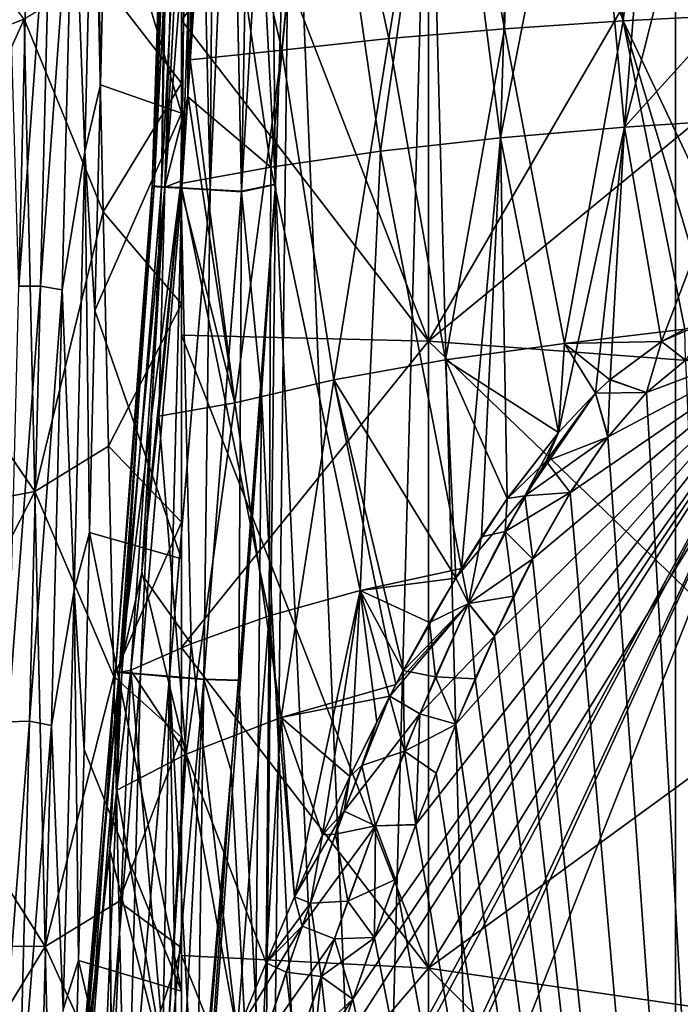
# Model space of a CAD drawing. Header units: metres. Extents: x -86 to 86, y -57 to 57.
# Tile 68 of 256: x -45.66 to -42.98, y -5.27 to -1.28. Entities that reach past the tile are written whole.
import ezdxf

# ---------------------------------------------------------------- set-up
doc = ezdxf.new("R2010")
doc.units = ezdxf.units.M
doc.layers.add('solid_125286', color=7, linetype='CONTINUOUS')

msp = doc.modelspace()

# ---------------------------------------------------------------- linework, layer by layer
at = {"layer": 'solid_125286'}
for points in [[(-43, -37.5, 42.5), (-44.558178, 0.000002, 42.5), (-45, 37.5, 42.5)], [(-43, 37.5, 42.5), (-43, -37.5, 42.5), (-45, 37.5, 42.5)], [(-43, 37.5, 71.5), (-44.558178, -0.000002, 71.5), (-45, -37.5, 71.5)], [(-43, -37.5, 71.5), (-43, 37.5, 71.5), (-45, -37.5, 71.5)], [(-42.845493, 37.5, 42.475529), (-43, -37.5, 42.5), (-43, 37.5, 42.5)], [(-42.845493, 37.5, 42.475529), (-42.845493, -37.5, 42.475529), (-43, -37.5, 42.5)], [(-42.84594, -37.5, 71.52433), (-43, 37.5, 71.5), (-43, -37.5, 71.5)], [(-42.84594, -37.5, 71.52433), (-42.84594, 37.5, 71.52433), (-43, 37.5, 71.5)], [(-45.307243, -0.62374, 8.841387), (-45, 0.159202, 8.271482), (-45, -1.660398, 8.299862)], [(-45, 0.159202, 8.271482), (-45, 0, 2.2), (-45, -1.283773, 2.243901)], [(-45, -1.660398, 8.299862), (-45, 0.159202, 8.271482), (-45, -1.283773, 2.243901)], [(-45.439507, -0.555644, 8.955966), (-45.348526, 0.003371, 8.896076), (-45.392097, -1.816145, 9.033525)], [(-45.392097, -1.816145, 9.033525), (-45.348526, 0.003371, 8.896076), (-45.329205, -1.54582, 8.924189)], [(-45.348526, 0.003371, 8.896076), (-45.307243, -0.62374, 8.841387), (-45.329205, -1.54582, 8.924189)], [(-45.11924, -1.955139, 42.953682), (-45.057205, 0.000019, 42.968815), (-45.045013, 0.000019, 42.886024)], [(-45.08147, -1.957398, 42.80407), (-45.11924, -1.955139, 42.953682), (-45.045013, 0.000019, 42.886024)], [(-45.11924, -1.955139, 42.953682), (-45.055428, 0.000019, 43.052368), (-45.057205, 0.000019, 42.968815)], [(-45.11924, -1.955139, 42.953682), (-45.111462, -1.955604, 43.099224), (-45.055428, 0.000019, 43.052368)], [(-45.111462, -1.955604, 43.099224), (-45.039825, 0.000018, 43.13422), (-45.055428, 0.000019, 43.052368)], [(-45.111462, -1.955604, 43.099224), (-45.010662, 0.000017, 43.212738), (-45.039825, 0.000018, 43.13422)], [(-45.111462, -1.955604, 43.099224), (-45.068325, -1.958184, 43.224346), (-45.010662, 0.000017, 43.212738)], [(-45.08147, -1.957398, 42.80407), (-45.045013, 0.000019, 42.886024), (-44.980484, 0.000016, 42.732311)], [(-44.998837, -1.96234, 42.671829), (-45.08147, -1.957398, 42.80407), (-44.980484, 0.000016, 42.732311)], [(-45.068474, -1.96018, 70.775711), (-44.915249, 0, 70.650002), (-44.975395, -1.594414, 70.668434)], [(-44.968563, -0.000015, 70.714371), (-44.915249, 0, 70.650002), (-45.068474, -1.96018, 70.775711)], [(-45.068325, -1.958184, 43.224346), (-44.968563, 0.000015, 43.285629), (-45.010662, 0.000017, 43.212738)], [(-45.068325, -1.958184, 43.224346), (-45.004131, -1.960808, 43.321888), (-44.968563, 0.000015, 43.285629)], [(-45.004131, -1.960808, 43.321888), (-44.97477, -1.58633, 43.33181), (-44.968563, 0.000015, 43.285629)], [(-44, 0, 1.2), (-44, -2.584419, 1.369392), (-45, 0, 2.2)], [(-45, -0.641792, 33.514774), (-45, -1.283773, 39.7561), (-45, 0, 39.799999)], [(-44, 0, 40.799999), (-45, 0, 39.799999), (-45, -1.283773, 39.7561)], [(-44.998837, -1.96234, 42.671829), (-44.980484, 0.000016, 42.732311), (-44.929989, 0.000014, 42.665703)], [(-44.998837, -1.96234, 42.671829), (-44.929989, 0.000014, 42.665703), (-44.869186, 0.000011, 42.608498)], [(-44.884415, -1.969184, 42.574512), (-44.998837, -1.96234, 42.671829), (-44.869186, 0.000011, 42.608498)], [(-44.975395, -1.594414, 70.668434), (-44.915249, 0, 70.650002), (-44.638584, -1.878898, 70.319786)], [(-44.97477, -1.58633, 43.33181), (-44.965107, -1.443977, 43.334797), (-44.968563, 0.000015, 43.285629)], [(-44.965107, -1.443977, 43.334797), (-44.915249, 0.000013, 43.349998), (-44.968563, 0.000015, 43.285629)], [(-44.594944, -1.404378, 43.67902), (-44.915249, 0.000013, 43.349998), (-44.965107, -1.443977, 43.334797)], [(-44.594944, -1.404378, 43.67902), (-44.458225, 0, 43.731815), (-44.915249, 0.000013, 43.349998)], [(-44.915249, 0, 70.650002), (-44.458225, 0, 70.268181), (-44.638584, -1.878898, 70.319786)], [(-44.884415, -1.969184, 42.574512), (-44.869186, 0.000011, 42.608498), (-44.799782, 0.000008, 42.562248)], [(-44.757511, -1.976774, 42.518703), (-44.884415, -1.969184, 42.574512), (-44.799782, 0.000008, 42.562248)], [(-44.757511, -1.976774, 42.518703), (-44.799782, 0.000008, 42.562248), (-44.723164, 0.000005, 42.528004)], [(-44.757511, -1.976774, 42.518703), (-44.723164, 0.000005, 42.528004), (-44.641518, 0.000001, 42.506996)], [(-44.757511, -1.976774, 42.518703), (-44.641518, 0.000001, 42.506996), (-44.619663, -1.947632, 42.5)], [(-44.641518, 0.000001, 42.506996), (-44.558178, 0.000002, 42.5), (-44.619663, -1.947632, 42.5)], [(-44.458225, 0, 70.268181), (-44.194275, -1.814785, 70.016357), (-44.638584, -1.878898, 70.319786)], [(-43, -37.5, 42.5), (-44.619663, -1.947632, 42.5), (-44.558178, 0.000002, 42.5)], [(-44.161575, -1.358017, 43.960781), (-43.935169, 0, 44.015671), (-44.458225, 0, 43.731815)], [(-44.458225, 0, 70.268181), (-43.935169, 0, 69.984329), (-44.194275, -1.814785, 70.016357)], [(-43.69323, -1.318272, 44.161228), (-43.935169, 0, 44.015671), (-44.161575, -1.358017, 43.960781)], [(-44, 0, 1.2), (-42.5, 0, 1.2), (-42.5, -1.352058, 1.246236)], [(-44, 0, 1.2), (-42.5, -1.352058, 1.246236), (-44, -2.584419, 1.369392)], [(-44, -2.584419, 40.630608), (-42.5, -1.352058, 40.753765), (-42.5, 0, 40.799999)], [(-44, -2.584419, 40.630608), (-42.5, 0, 40.799999), (-44, 0, 40.799999)], [(-43.69323, -1.318272, 44.161228), (-43.654781, 0, 44.117428), (-43.935169, 0, 44.015671)], [(-43.212013, -1.286391, 44.277203), (-43.654781, 0, 44.117428), (-43.69323, -1.318272, 44.161228)], [(-43.212013, -1.286391, 44.277203), (-43.365788, 0, 44.190815), (-43.654781, 0, 44.117428)], [(-43.212013, -1.286391, 44.277203), (-43.070282, 0, 44.235218), (-43.365788, 0, 44.190815)], [(-43.212013, -1.286391, 44.277203), (-42.738468, -1.262345, 44.312645), (-43.070282, 0, 44.235218)], [(-43.207458, -1.716791, 69.675331), (-42.772823, 0, 69.75), (-42.741676, -1.200122, 69.69339)], [(-43.070282, 0, 69.764786), (-42.772823, 0, 69.75), (-43.207458, -1.716791, 69.675331)], [(-45.039825, -0.000018, 70.865784), (-45.111591, -1.9576, 70.900833), (-45.119358, -1.957135, 71.046364)], [(-45.055428, -0.000019, 70.947632), (-45.039825, -0.000018, 70.865784), (-45.119358, -1.957135, 71.046364)], [(-45.057205, -0.000019, 71.031181), (-45.119358, -1.957135, 71.046364), (-45.081577, -1.959396, 71.195969)], [(-45.057205, -0.000019, 71.031181), (-45.055428, -0.000019, 70.947632), (-45.119358, -1.957135, 71.046364)], [(-45.010662, -0.000017, 70.787262), (-45.068474, -1.96018, 70.775711), (-45.111591, -1.9576, 70.900833)], [(-45.039825, -0.000018, 70.865784), (-45.010662, -0.000017, 70.787262), (-45.111591, -1.9576, 70.900833)], [(-44.980484, -0.000016, 71.267693), (-45.081577, -1.959396, 71.195969), (-44.99894, -1.964341, 71.328194)], [(-44.980484, -0.000016, 71.267693), (-45.045013, -0.000019, 71.113976), (-45.081577, -1.959396, 71.195969)], [(-45.045013, -0.000019, 71.113976), (-45.057205, -0.000019, 71.031181), (-45.081577, -1.959396, 71.195969)], [(-45.010662, -0.000017, 70.787262), (-44.968563, -0.000015, 70.714371), (-45.068474, -1.96018, 70.775711)], [(-44, -2.584419, 1.369392), (-45, -1.283773, 2.243901), (-45, 0, 2.2)], [(-44, -2.584419, 40.630608), (-44, 0, 40.799999), (-45, -1.283773, 39.7561)], [(-44.619774, -1.949676, 71.5), (-45, -37.5, 71.5), (-44.558178, -0.000002, 71.5)], [(-44.929989, -0.000014, 71.334297), (-44.99894, -1.964341, 71.328194), (-44.884514, -1.971188, 71.425499)], [(-44.929989, -0.000014, 71.334297), (-44.980484, -0.000016, 71.267693), (-44.99894, -1.964341, 71.328194)], [(-44.869186, -0.000011, 71.391502), (-44.929989, -0.000014, 71.334297), (-44.884514, -1.971188, 71.425499)], [(-44.799782, -0.000008, 71.437752), (-44.884514, -1.971188, 71.425499), (-44.75761, -1.978782, 71.4813)], [(-44.799782, -0.000008, 71.437752), (-44.869186, -0.000011, 71.391502), (-44.884514, -1.971188, 71.425499)], [(-44.723164, -0.000005, 71.471992), (-44.799782, -0.000008, 71.437752), (-44.75761, -1.978782, 71.4813)], [(-44.723164, -0.000005, 71.471992), (-44.75761, -1.978782, 71.4813), (-44.619774, -1.949676, 71.5)], [(-44.641518, -0.000001, 71.493004), (-44.723164, -0.000005, 71.471992), (-44.619774, -1.949676, 71.5)], [(-44.641518, -0.000001, 71.493004), (-44.619774, -1.949676, 71.5), (-44.558178, -0.000002, 71.5)], [(-44.161575, -1.358017, 43.960781), (-44.458225, 0, 43.731815), (-44.594944, -1.404378, 43.67902)], [(-43.935169, 0, 69.984329), (-43.7089, -1.760109, 69.800056), (-44.194275, -1.814785, 70.016357)], [(-43.935169, 0, 69.984329), (-43.654781, 0, 69.882568), (-43.7089, -1.760109, 69.800056)], [(-43.365788, 0, 69.809189), (-43.207458, -1.716791, 69.675331), (-43.7089, -1.760109, 69.800056)], [(-43.654781, 0, 69.882568), (-43.365788, 0, 69.809189), (-43.7089, -1.760109, 69.800056)], [(-43.365788, 0, 69.809189), (-43.070282, 0, 69.764786), (-43.207458, -1.716791, 69.675331)], [(-46.186417, -0.555053, 33.161922), (-46.164448, -1.477914, 33.08469), (-45.637833, -1.279423, 34.137848)], [(-45.701782, -0.902182, 8.929727), (-45.615654, -0.540095, 8.955122), (-45.659615, -2.36047, 9.17662)], [(-45.659615, -2.36047, 9.17662), (-45.615654, -0.540095, 8.955122), (-45.527493, -0.542972, 8.972361)], [(-45.659615, -2.36047, 9.17662), (-45.527493, -0.542972, 8.972361), (-45.571449, -2.360655, 9.194084)], [(-45.571449, -2.360655, 9.194084), (-45.527493, -0.542972, 8.972361), (-45.439507, -0.555644, 8.955966)], [(-45.571449, -2.360655, 9.194084), (-45.439507, -0.555644, 8.955966), (-45.483463, -2.375521, 9.179766)], [(-45.483463, -2.375521, 9.179766), (-45.439507, -0.555644, 8.955966), (-45.392097, -1.816145, 9.033525)], [(-45.329205, -1.54582, 8.924189), (-45.307243, -0.62374, 8.841387), (-45, -1.660398, 8.299862)], [(-45.338852, -1.099451, 34.154133), (-45, -1.53807, 33.476498), (-45, -0.641792, 33.514774)], [(-45, -0.641792, 33.514774), (-45, -1.53807, 33.476498), (-45, -1.283773, 39.7561)], [(-45.317585, -2.059768, 34.038303), (-45.338852, -1.099451, 34.154133), (-45.637833, -1.279423, 34.137848)], [(-45.317585, -2.059768, 34.038303), (-45, -1.53807, 33.476498), (-45.338852, -1.099451, 34.154133)], [(-43.207458, -1.716791, 69.675331), (-42.741676, -1.200122, 69.69339), (-42.713802, -1.684419, 69.638245)], [(-43.212013, -1.286391, 44.277203), (-42.655334, -2.465069, 44.490566), (-42.738468, -1.262345, 44.312645)], [(-46.164448, -1.477914, 33.08469), (-46.142475, -2.392151, 32.937153), (-45.637833, -1.279423, 34.137848)], [(-46.142475, -2.392151, 32.937153), (-45.595127, -3.192568, 33.808102), (-45.637833, -1.279423, 34.137848)], [(-45.317585, -2.059768, 34.038303), (-45.637833, -1.279423, 34.137848), (-45.595127, -3.192568, 33.808102)], [(-45, -2.432414, 33.373913), (-45, -2.559776, 39.624882), (-45, -1.283773, 39.7561)], [(-44, -2.584419, 40.630608), (-45, -1.283773, 39.7561), (-45, -2.559776, 39.624882)], [(-45, -1.53807, 33.476498), (-45, -2.432414, 33.373913), (-45, -1.283773, 39.7561)], [(-45, -1.660398, 8.299862), (-45, -1.283773, 2.243901), (-45, -2.559776, 2.37512)], [(-44, -2.584419, 1.369392), (-45, -2.559776, 2.37512), (-45, -1.283773, 2.243901)], [(-43.212013, -1.286391, 44.277203), (-43.69323, -1.318272, 44.161228), (-43.449654, -2.592941, 44.405251)], [(-43.212013, -1.286391, 44.277203), (-43.449654, -2.592941, 44.405251), (-42.961926, -2.535906, 44.488209)], [(-43.212013, -1.286391, 44.277203), (-42.851677, -2.494722, 44.489765), (-42.655334, -2.465069, 44.490566)], [(-43.212013, -1.286391, 44.277203), (-42.961926, -2.535906, 44.488209), (-42.851677, -2.494722, 44.489765)], [(-43.69323, -1.318272, 44.161228), (-44.161575, -1.358017, 43.960781), (-43.931004, -2.659145, 44.235626)], [(-44, -2.584419, 1.369392), (-42.5, -1.352058, 1.246236), (-42.5, -2.695934, 1.384435)], [(-44, -2.584419, 40.630608), (-42.5, -2.695934, 40.615566), (-42.5, -1.352058, 40.753765)], [(-43.69323, -1.318272, 44.161228), (-43.931004, -2.659145, 44.235626), (-43.449654, -2.592941, 44.405251)], [(-44.161575, -1.358017, 43.960781), (-44.594944, -1.404378, 43.67902), (-44.383308, -2.740478, 43.981403)], [(-44.161575, -1.358017, 43.960781), (-44.383308, -2.740478, 43.981403), (-43.931004, -2.659145, 44.235626)], [(-44.594944, -1.404378, 43.67902), (-44.965107, -1.443977, 43.334797), (-44.78442, -2.833745, 43.651123)], [(-44.594944, -1.404378, 43.67902), (-44.78442, -2.833745, 43.651123), (-44.383308, -2.740478, 43.981403)], [(-44.78442, -2.833745, 43.651123), (-44.965107, -1.443977, 43.334797), (-44.97477, -1.58633, 43.33181)], [(-45.392097, -1.816145, 9.033525), (-45.329205, -1.54582, 8.924189), (-45.351173, -2.459213, 9.076606)], [(-45.351173, -2.459213, 9.076606), (-45.329205, -1.54582, 8.924189), (-45, -1.660398, 8.299862)], [(-45.317585, -2.059768, 34.038303), (-45, -2.432414, 33.373913), (-45, -1.53807, 33.476498)], [(-45.068474, -1.96018, 70.775711), (-44.975395, -1.594414, 70.668434), (-45.001881, -1.934612, 70.677292)], [(-44.78442, -2.833745, 43.651123), (-44.97477, -1.58633, 43.33181), (-45.004131, -1.960808, 43.321888)], [(-44.975395, -1.594414, 70.668434), (-44.638584, -1.878898, 70.319786), (-45.002823, -1.945731, 70.677628)], [(-45.001881, -1.934612, 70.677292), (-44.975395, -1.594414, 70.668434), (-45.002823, -1.945731, 70.677628)], [(-45.351173, -2.459213, 9.076606), (-45, -1.660398, 8.299862), (-45, -3.465451, 8.587422)], [(-45, -3.465451, 8.587422), (-45, -1.660398, 8.299862), (-45, -2.559776, 2.37512)], [(-43.207458, -1.716791, 69.675331), (-42.713802, -1.684419, 69.638245), (-43.056465, -2.585385, 69.513786)], [(-43.056465, -2.585385, 69.513786), (-42.713802, -1.684419, 69.638245), (-42.850868, -2.494457, 69.510231)], [(-43.7089, -1.760109, 69.800056), (-43.207458, -1.716791, 69.675331), (-43.473686, -2.95338, 69.530876)], [(-43.207458, -1.716791, 69.675331), (-43.324368, -2.794216, 69.523193), (-43.473686, -2.95338, 69.530876)], [(-43.207458, -1.716791, 69.675331), (-43.265369, -2.739702, 69.52063), (-43.324368, -2.794216, 69.523193)], [(-43.207458, -1.716791, 69.675331), (-43.056465, -2.585385, 69.513786), (-43.265369, -2.739702, 69.52063)], [(-44.194275, -1.814785, 70.016357), (-43.7089, -1.760109, 69.800056), (-43.867126, -3.50523, 69.560768)], [(-43.7089, -1.760109, 69.800056), (-43.785709, -3.376228, 69.553345), (-43.867126, -3.50523, 69.560768)], [(-43.7089, -1.760109, 69.800056), (-43.681469, -3.222039, 69.544815), (-43.785709, -3.376228, 69.553345)], [(-43.7089, -1.760109, 69.800056), (-43.473686, -2.95338, 69.530876), (-43.681469, -3.222039, 69.544815)], [(-45.483463, -2.375521, 9.179766), (-45.392097, -1.816145, 9.033525), (-45.435669, -3.594533, 9.442176)], [(-45.435669, -3.594533, 9.442176), (-45.392097, -1.816145, 9.033525), (-45.373146, -3.358623, 9.297817)], [(-45.392097, -1.816145, 9.033525), (-45.351173, -2.459213, 9.076606), (-45.373146, -3.358623, 9.297817)], [(-44.276661, -3.594316, 69.781609), (-44.638584, -1.878898, 70.319786), (-44.194275, -1.814785, 70.016357)], [(-44.276661, -3.594316, 69.781609), (-44.194275, -1.814785, 70.016357), (-43.867126, -3.50523, 69.560768)], [(-44.645813, -3.696682, 70.064552), (-45.002823, -1.945731, 70.677628), (-44.638584, -1.878898, 70.319786)], [(-44.276661, -3.594316, 69.781609), (-44.645813, -3.696682, 70.064552), (-44.638584, -1.878898, 70.319786)], [(-45.252617, -3.926237, 70.874443), (-45.001881, -1.934612, 70.677292), (-45.002823, -1.945731, 70.677628)], [(-45.252617, -3.926237, 70.874443), (-45.068474, -1.96018, 70.775711), (-45.001881, -1.934612, 70.677292)], [(-45.252617, -3.926237, 70.874443), (-45.002823, -1.945731, 70.677628), (-45.162418, -3.528081, 70.739838)], [(-44.961014, -3.809575, 70.398758), (-45.162418, -3.528081, 70.739838), (-45.002823, -1.945731, 70.677628)], [(-44.645813, -3.696682, 70.064552), (-44.961014, -3.809575, 70.398758), (-45.002823, -1.945731, 70.677628)], [(-44.619774, -1.949676, 71.5), (-44.676975, -2.797558, 71.5), (-45, -37.5, 71.5)], [(-44.768974, -3.956818, 42.5), (-44.619663, -1.947632, 42.5), (-44.676983, -2.797618, 42.5)], [(-44.757511, -1.976774, 42.518703), (-44.619663, -1.947632, 42.5), (-44.768974, -3.956818, 42.5)], [(-44.75761, -1.978782, 71.4813), (-44.676975, -2.797558, 71.5), (-44.619774, -1.949676, 71.5)], [(-43, -37.5, 42.5), (-44.676983, -2.797618, 42.5), (-44.619663, -1.947632, 42.5)], [(-45.268444, -3.924907, 71.01181), (-45.119358, -1.957135, 71.046364), (-45.111591, -1.9576, 70.900833)], [(-45.268444, -3.924907, 71.01181), (-45.241772, -3.927148, 71.161812), (-45.119358, -1.957135, 71.046364)], [(-45.252617, -3.926237, 70.874443), (-45.268444, -3.924907, 71.01181), (-45.111591, -1.9576, 70.900833)], [(-45.268276, -3.922922, 42.988281), (-45.111462, -1.955604, 43.099224), (-45.11924, -1.955139, 42.953682)], [(-45.241623, -3.925161, 42.838253), (-45.268276, -3.922922, 42.988281), (-45.11924, -1.955139, 42.953682)], [(-45.268276, -3.922922, 42.988281), (-45.252422, -3.924254, 43.125664), (-45.111462, -1.955604, 43.099224)], [(-45.252617, -3.926237, 70.874443), (-45.111591, -1.9576, 70.900833), (-45.068474, -1.96018, 70.775711)], [(-45.252422, -3.924254, 43.125664), (-45.068325, -1.958184, 43.224346), (-45.111462, -1.955604, 43.099224)], [(-45.252422, -3.924254, 43.125664), (-45.206318, -3.917703, 43.24015), (-45.068325, -1.958184, 43.224346)], [(-45.241772, -3.927148, 71.161812), (-45.081577, -1.959396, 71.195969), (-45.119358, -1.957135, 71.046364)], [(-45.241772, -3.927148, 71.161812), (-45.166191, -3.933499, 71.303635), (-45.081577, -1.959396, 71.195969)], [(-45.241623, -3.925161, 42.838253), (-45.11924, -1.955139, 42.953682), (-45.08147, -1.957398, 42.80407)], [(-45.16605, -3.931511, 42.6964), (-45.241623, -3.925161, 42.838253), (-45.08147, -1.957398, 42.80407)], [(-45.206318, -3.917703, 43.24015), (-45.16119, -3.517344, 43.260742), (-45.068325, -1.958184, 43.224346)], [(-45.166191, -3.933499, 71.303635), (-44.99894, -1.964341, 71.328194), (-45.081577, -1.959396, 71.195969)], [(-45.166191, -3.933499, 71.303635), (-45.049164, -3.943333, 71.414375), (-44.99894, -1.964341, 71.328194)], [(-45.16605, -3.931511, 42.6964), (-45.08147, -1.957398, 42.80407), (-44.998837, -1.96234, 42.671829)], [(-45.049019, -3.941344, 42.58564), (-45.16605, -3.931511, 42.6964), (-44.998837, -1.96234, 42.671829)], [(-45.16119, -3.517344, 43.260742), (-45.092323, -2.887249, 43.289822), (-45.068325, -1.958184, 43.224346)], [(-45.092323, -2.887249, 43.289822), (-45.004131, -1.960808, 43.321888), (-45.068325, -1.958184, 43.224346)], [(-44.78442, -2.833745, 43.651123), (-45.004131, -1.960808, 43.321888), (-45.092323, -2.887249, 43.289822)], [(-45.049164, -3.943333, 71.414375), (-44.884514, -1.971188, 71.425499), (-44.99894, -1.964341, 71.328194)], [(-45.049164, -3.943333, 71.414375), (-44.910313, -3.955002, 71.479866), (-44.884514, -1.971188, 71.425499)], [(-45.049019, -3.941344, 42.58564), (-44.998837, -1.96234, 42.671829), (-44.884415, -1.969184, 42.574512)], [(-44.910156, -3.953011, 42.520142), (-45.049019, -3.941344, 42.58564), (-44.884415, -1.969184, 42.574512)], [(-44.910313, -3.955002, 71.479866), (-44.75761, -1.978782, 71.4813), (-44.884514, -1.971188, 71.425499)], [(-44.910313, -3.955002, 71.479866), (-44.769138, -3.958842, 71.5), (-44.75761, -1.978782, 71.4813)], [(-44.910156, -3.953011, 42.520142), (-44.884415, -1.969184, 42.574512), (-44.757511, -1.976774, 42.518703)], [(-44.910156, -3.953011, 42.520142), (-44.757511, -1.976774, 42.518703), (-44.768974, -3.956818, 42.5)], [(-44.75761, -1.978782, 71.4813), (-44.769138, -3.958842, 71.5), (-44.676975, -2.797558, 71.5)], [(-45.296326, -3.009025, 33.852463), (-45.317585, -2.059768, 34.038303), (-45.595127, -3.192568, 33.808102)], [(-45.296326, -3.009025, 33.852463), (-45, -2.432414, 33.373913), (-45.317585, -2.059768, 34.038303)], [(-46.142475, -2.392151, 32.937153), (-46.120502, -3.292782, 32.720558), (-45.595127, -3.192568, 33.808102)], [(-45.703571, -4.126282, 9.670974), (-45.659615, -2.36047, 9.17662), (-45.571449, -2.360655, 9.194084)], [(-45.703571, -4.126282, 9.670974), (-45.571449, -2.360655, 9.194084), (-45.61541, -4.123773, 9.68825)], [(-45.61541, -4.123773, 9.68825), (-45.571449, -2.360655, 9.194084), (-45.483463, -2.375521, 9.179766)], [(-45.61541, -4.123773, 9.68825), (-45.483463, -2.375521, 9.179766), (-45.527416, -4.140493, 9.676303)], [(-45.527416, -4.140493, 9.676303), (-45.483463, -2.375521, 9.179766), (-45.435669, -3.594533, 9.442176)], [(-45.296326, -3.009025, 33.852463), (-45, -3.317309, 33.207684), (-45, -2.432414, 33.373913)], [(-45, -2.432414, 33.373913), (-45, -3.317309, 33.207684), (-45, -2.559776, 39.624882)], [(-45.373146, -3.358623, 9.297817), (-45.351173, -2.459213, 9.076606), (-45, -3.465451, 8.587422)], [(-43.056465, -2.585385, 69.513786), (-42.850868, -2.494457, 69.510231), (-42.959801, -2.660576, 69.5)], [(-43.449654, -2.592941, 44.405251), (-43.057236, -2.585867, 44.486195), (-42.961926, -2.535906, 44.488209)], [(-42.961926, -2.535906, 44.488209), (-43.057236, -2.585867, 44.486195), (-42.959629, -2.660463, 44.5)], [(-45, -3.317309, 33.207684), (-45, -3.824782, 39.406815), (-45, -2.559776, 39.624882)], [(-44, -2.584419, 40.630608), (-45, -2.559776, 39.624882), (-45, -3.824782, 39.406815)], [(-45, -3.465451, 8.587422), (-45, -2.559776, 2.37512), (-45, -3.824782, 2.593184)], [(-44, -5.124617, 1.874669), (-45, -3.824782, 2.593184), (-45, -2.559776, 2.37512)], [(-44, -2.584419, 1.369392), (-44, -5.124617, 1.874669), (-45, -2.559776, 2.37512)], [(-45, -8.891709, 44.5), (-42.5, -13.75186, 44.5), (-42.5, -2.560725, 44.5)], [(-44.940727, -7.893506, 44.5), (-45, -8.891709, 44.5), (-42.5, -2.560725, 44.5)], [(-44, -5.124617, 40.125332), (-44, -2.584419, 40.630608), (-45, -3.824782, 39.406815)], [(-44.924088, -7.759545, 44.5), (-44.940727, -7.893506, 44.5), (-42.5, -2.560725, 44.5)], [(-44.748184, -6.768572, 44.5), (-44.924088, -7.759545, 44.5), (-42.5, -2.560725, 44.5)], [(-44.715446, -6.629296, 44.5), (-44.748184, -6.768572, 44.5), (-42.5, -2.560725, 44.5)], [(-44.396141, -5.513064, 44.5), (-44.715446, -6.629296, 44.5), (-42.5, -2.560725, 44.5)], [(-44.306652, -5.24944, 44.5), (-44.396141, -5.513064, 44.5), (-42.5, -2.560725, 44.5)], [(-44.219437, -4.999805, 44.5), (-44.306652, -5.24944, 44.5), (-42.5, -2.560725, 44.5)], [(-44.051243, -4.541693, 44.5), (-44.219437, -4.999805, 44.5), (-42.5, -2.560725, 44.5)], [(-43.889473, -4.135314, 44.5), (-44.051243, -4.541693, 44.5), (-42.5, -2.560725, 44.5)], [(-44, -2.584419, 1.369392), (-42.5, -2.695934, 1.384435), (-42.5, -4.028228, 1.614098)], [(-44, -2.584419, 1.369392), (-42.5, -4.028228, 1.614098), (-44, -5.124617, 1.874669)], [(-44, -5.124617, 40.125332), (-42.5, -2.695934, 40.615566), (-44, -2.584419, 40.630608)], [(-43.732433, -3.777347, 44.5), (-43.889473, -4.135314, 44.5), (-42.5, -2.560725, 44.5)], [(-43.578579, -3.465118, 44.5), (-43.732433, -3.777347, 44.5), (-42.5, -2.560725, 44.5)], [(-43.426186, -3.196725, 44.5), (-43.578579, -3.465118, 44.5), (-42.5, -2.560725, 44.5)], [(-43.449654, -2.592941, 44.405251), (-43.265785, -2.740067, 44.479351), (-43.057236, -2.585867, 44.486195)], [(-43.273327, -2.971634, 44.5), (-43.426186, -3.196725, 44.5), (-42.5, -2.560725, 44.5)], [(-43.118065, -2.791451, 44.5), (-43.273327, -2.971634, 44.5), (-42.5, -2.560725, 44.5)], [(-43.057236, -2.585867, 44.486195), (-43.265785, -2.740067, 44.479351), (-43.118065, -2.791451, 44.5)], [(-43.265369, -2.739702, 69.52063), (-43.056465, -2.585385, 69.513786), (-43.118397, -2.791776, 69.5)], [(-43.056465, -2.585385, 69.513786), (-42.959801, -2.660576, 69.5), (-43.118397, -2.791776, 69.5)], [(-42.959629, -2.660463, 44.5), (-43.118065, -2.791451, 44.5), (-42.5, -2.560725, 44.5)], [(-43.057236, -2.585867, 44.486195), (-43.118065, -2.791451, 44.5), (-42.959629, -2.660463, 44.5)], [(-43.449654, -2.592941, 44.405251), (-43.931004, -2.659145, 44.235626), (-43.473816, -2.953519, 44.469109)], [(-43.449654, -2.592941, 44.405251), (-43.473816, -2.953519, 44.469109), (-43.324368, -2.794225, 44.47681)], [(-43.449654, -2.592941, 44.405251), (-43.324368, -2.794225, 44.47681), (-43.265785, -2.740067, 44.479351)], [(-43.931004, -2.659145, 44.235626), (-44.383308, -2.740478, 43.981403), (-43.890263, -3.543246, 44.437004)], [(-43.931004, -2.659145, 44.235626), (-43.890263, -3.543246, 44.437004), (-43.681351, -3.221875, 44.455196)], [(-43.931004, -2.659145, 44.235626), (-43.681351, -3.221875, 44.455196), (-43.473816, -2.953519, 44.469109)], [(-43.118397, -2.791776, 69.5), (-42.959801, -2.660576, 69.5), (-42.5, -13.751437, 69.5)], [(-44, -5.124617, 40.125332), (-42.5, -4.028228, 40.385902), (-42.5, -2.695934, 40.615566)], [(-44.383308, -2.740478, 43.981403), (-44.78442, -2.833745, 43.651123), (-44.597721, -4.107848, 44.076885)], [(-44.383308, -2.740478, 43.981403), (-44.597721, -4.107848, 44.076885), (-44.132473, -3.974936, 44.410034)], [(-44.383308, -2.740478, 43.981403), (-44.132473, -3.974936, 44.410034), (-44.102184, -3.917681, 44.41378)], [(-44.383308, -2.740478, 43.981403), (-44.102184, -3.917681, 44.41378), (-43.890263, -3.543246, 44.437004)], [(-43.324368, -2.794216, 69.523193), (-43.265369, -2.739702, 69.52063), (-43.273788, -2.972244, 69.5)], [(-43.265785, -2.740067, 44.479351), (-43.324368, -2.794225, 44.47681), (-43.118065, -2.791451, 44.5)], [(-43.265369, -2.739702, 69.52063), (-43.118397, -2.791776, 69.5), (-43.273788, -2.972244, 69.5)], [(-43.324368, -2.794225, 44.47681), (-43.273327, -2.971634, 44.5), (-43.118065, -2.791451, 44.5)], [(-43.273788, -2.972244, 69.5), (-43.118397, -2.791776, 69.5), (-42.5, -13.751437, 69.5)], [(-44.676975, -2.797558, 71.5), (-45, -7.215435, 71.5), (-45, -37.5, 71.5)], [(-44.676975, -2.797558, 71.5), (-44.799034, -4.324537, 71.5), (-45, -7.215435, 71.5)], [(-44.676975, -2.797558, 71.5), (-44.769138, -3.958842, 71.5), (-44.799034, -4.324537, 71.5)], [(-43, -37.5, 42.5), (-44.768974, -3.956818, 42.5), (-44.676983, -2.797618, 42.5)], [(-43.324368, -2.794225, 44.47681), (-43.61047, -3.210854, 44.476685), (-43.273327, -2.971634, 44.5)], [(-43.473816, -2.953519, 44.469109), (-43.61047, -3.210854, 44.476685), (-43.324368, -2.794225, 44.47681)], [(-43.524429, -3.069437, 69.523315), (-43.324368, -2.794216, 69.523193), (-43.273788, -2.972244, 69.5)], [(-43.473686, -2.95338, 69.530876), (-43.324368, -2.794216, 69.523193), (-43.524429, -3.069437, 69.523315)], [(-44.78442, -2.833745, 43.651123), (-45.092323, -2.887249, 43.289822), (-44.981361, -4.256885, 43.665607)], [(-44.78442, -2.833745, 43.651123), (-44.981361, -4.256885, 43.665607), (-44.597721, -4.107848, 44.076885)], [(-44.981361, -4.256885, 43.665607), (-45.092323, -2.887249, 43.289822), (-45.16119, -3.517344, 43.260742)], [(-43.681469, -3.222039, 69.544815), (-43.473686, -2.95338, 69.530876), (-43.524429, -3.069437, 69.523315)], [(-43.473816, -2.953519, 44.469109), (-43.681351, -3.221875, 44.455196), (-43.61047, -3.210854, 44.476685)], [(-43.61047, -3.210854, 44.476685), (-43.426186, -3.196725, 44.5), (-43.273327, -2.971634, 44.5)], [(-43.524429, -3.069437, 69.523315), (-43.273788, -2.972244, 69.5), (-43.426746, -3.197634, 69.5)], [(-43.426746, -3.197634, 69.5), (-43.273788, -2.972244, 69.5), (-42.5, -13.751437, 69.5)], [(-45.27523, -3.942125, 33.597607), (-45.296326, -3.009025, 33.852463), (-45.595127, -3.192568, 33.808102)], [(-45.27523, -3.942125, 33.597607), (-45, -3.317309, 33.207684), (-45.296326, -3.009025, 33.852463)], [(-43.69072, -3.354619, 69.523315), (-43.524429, -3.069437, 69.523315), (-43.426746, -3.197634, 69.5)], [(-43.681469, -3.222039, 69.544815), (-43.524429, -3.069437, 69.523315), (-43.69072, -3.354619, 69.523315)], [(-46.120502, -3.292782, 32.720558), (-46.098526, -4.174547, 32.436367), (-45.595127, -3.192568, 33.808102)], [(-46.098526, -4.174547, 32.436367), (-45.552765, -5.036672, 33.201309), (-45.595127, -3.192568, 33.808102)], [(-45.27523, -3.942125, 33.597607), (-45.595127, -3.192568, 33.808102), (-45.552765, -5.036672, 33.201309)], [(-43.890263, -3.543246, 44.437004), (-43.838039, -3.647142, 44.476685), (-43.61047, -3.210854, 44.476685)], [(-43.681351, -3.221875, 44.455196), (-43.890263, -3.543246, 44.437004), (-43.61047, -3.210854, 44.476685)], [(-43.61047, -3.210854, 44.476685), (-43.838039, -3.647142, 44.476685), (-43.578579, -3.465118, 44.5)], [(-43.785709, -3.376228, 69.553345), (-43.681469, -3.222039, 69.544815), (-43.69072, -3.354619, 69.523315)], [(-43.69072, -3.354619, 69.523315), (-43.426746, -3.197634, 69.5), (-43.579185, -3.466273, 69.5)], [(-43.61047, -3.210854, 44.476685), (-43.578579, -3.465118, 44.5), (-43.426186, -3.196725, 44.5)], [(-43.579185, -3.466273, 69.5), (-43.426746, -3.197634, 69.5), (-42.5, -13.751437, 69.5)], [(-45.27523, -3.942125, 33.597607), (-45, -4.188018, 32.978508), (-45, -3.317309, 33.207684)], [(-45, -3.317309, 33.207684), (-45, -4.188018, 32.978508), (-45, -3.824782, 39.406815)], [(-45.435669, -3.594533, 9.442176), (-45.373146, -3.358623, 9.297817), (-45.395115, -4.23839, 9.58687)], [(-45.395115, -4.23839, 9.58687), (-45.373146, -3.358623, 9.297817), (-45, -5.216897, 9.129887)], [(-45.373146, -3.358623, 9.297817), (-45, -3.465451, 8.587422), (-45, -5.216897, 9.129887)], [(-43.867126, -3.50523, 69.560768), (-43.785709, -3.376228, 69.553345), (-43.838051, -3.647151, 69.523315)], [(-43.838051, -3.647151, 69.523315), (-43.69072, -3.354619, 69.523315), (-43.655846, -3.61692, 69.5)], [(-43.785709, -3.376228, 69.553345), (-43.69072, -3.354619, 69.523315), (-43.838051, -3.647151, 69.523315)], [(-43.69072, -3.354619, 69.523315), (-43.579185, -3.466273, 69.5), (-43.655846, -3.61692, 69.5)], [(-45, -3.465451, 8.587422), (-45, -3.824782, 2.593184), (-45, -5.072449, 2.89725)], [(-45, -5.216897, 9.129887), (-45, -3.465451, 8.587422), (-45, -5.072449, 2.89725)], [(-43.838039, -3.647142, 44.476685), (-43.732433, -3.777347, 44.5), (-43.578579, -3.465118, 44.5)], [(-43.655846, -3.61692, 69.5), (-43.579185, -3.466273, 69.5), (-42.5, -13.751437, 69.5)], [(-44.276661, -3.594316, 69.781609), (-43.867126, -3.50523, 69.560768), (-43.890491, -3.543611, 69.563026)], [(-43.890491, -3.543611, 69.563026), (-43.867126, -3.50523, 69.560768), (-43.838051, -3.647151, 69.523315)], [(-45.252617, -3.926237, 70.874443), (-45.162418, -3.528081, 70.739838), (-45.206177, -3.916093, 70.759842)], [(-44.981361, -4.256885, 43.665607), (-45.16119, -3.517344, 43.260742), (-45.206318, -3.917703, 43.24015)], [(-44.961014, -3.809575, 70.398758), (-45.206177, -3.916093, 70.759842), (-45.162418, -3.528081, 70.739838)], [(-44.276661, -3.594316, 69.781609), (-43.890491, -3.543611, 69.563026), (-43.99593, -3.724112, 69.573936)], [(-43.890263, -3.543246, 44.437004), (-44.102184, -3.917681, 44.41378), (-43.838039, -3.647142, 44.476685)], [(-43.99593, -3.724112, 69.573936), (-43.890491, -3.543611, 69.563026), (-43.838051, -3.647151, 69.523315)], [(-45.527416, -4.140493, 9.676303), (-45.435669, -3.594533, 9.442176), (-45.479244, -5.290948, 10.114125)], [(-45.479244, -5.290948, 10.114125), (-45.435669, -3.594533, 9.442176), (-45.417088, -5.093555, 9.942301)], [(-45.435669, -3.594533, 9.442176), (-45.395115, -4.23839, 9.58687), (-45.417088, -5.093555, 9.942301)], [(-44.276661, -3.594316, 69.781609), (-44.542889, -4.835419, 69.652832), (-44.645813, -3.696682, 70.064552)], [(-44.276661, -3.594316, 69.781609), (-44.430187, -4.583985, 69.633217), (-44.542889, -4.835419, 69.652832)], [(-44.276661, -3.594316, 69.781609), (-44.319279, -4.347527, 69.615692), (-44.430187, -4.583985, 69.633217)], [(-44.276661, -3.594316, 69.781609), (-44.210125, -4.125773, 69.600113), (-44.319279, -4.347527, 69.615692)], [(-44.276661, -3.594316, 69.781609), (-43.99593, -3.724112, 69.573936), (-44.102428, -3.91811, 69.58625)], [(-44.276661, -3.594316, 69.781609), (-44.102428, -3.91811, 69.58625), (-44.158283, -4.024422, 69.593254)], [(-44.276661, -3.594316, 69.781609), (-44.158283, -4.024422, 69.593254), (-44.210125, -4.125773, 69.600113)], [(-43.838051, -3.647151, 69.523315), (-43.655846, -3.61692, 69.5), (-43.733025, -3.778623, 69.5)], [(-43.733025, -3.778623, 69.5), (-43.655846, -3.61692, 69.5), (-42.5, -13.751437, 69.5)], [(-44.156719, -4.021416, 44.406952), (-44.035839, -4.094268, 44.476685), (-43.838039, -3.647142, 44.476685)], [(-44.132473, -3.974936, 44.410034), (-44.156719, -4.021416, 44.406952), (-43.838039, -3.647142, 44.476685)], [(-44.102184, -3.917681, 44.41378), (-44.132473, -3.974936, 44.410034), (-43.838039, -3.647142, 44.476685)], [(-43.838039, -3.647142, 44.476685), (-44.035839, -4.094268, 44.476685), (-43.732433, -3.777347, 44.5)], [(-43.99593, -3.724112, 69.573936), (-43.838051, -3.647151, 69.523315), (-43.972389, -3.944382, 69.523315)], [(-43.972389, -3.944382, 69.523315), (-43.838051, -3.647151, 69.523315), (-43.811012, -3.951718, 69.5)], [(-43.838051, -3.647151, 69.523315), (-43.733025, -3.778623, 69.5), (-43.811012, -3.951718, 69.5)], [(-44.645813, -3.696682, 70.064552), (-44.775368, -5.385839, 69.699997), (-44.961014, -3.809575, 70.398758)], [(-44.645813, -3.696682, 70.064552), (-44.658031, -5.102743, 69.675079), (-44.775368, -5.385839, 69.699997)], [(-44.645813, -3.696682, 70.064552), (-44.542889, -4.835419, 69.652832), (-44.658031, -5.102743, 69.675079)], [(-44.102428, -3.91811, 69.58625), (-43.99593, -3.724112, 69.573936), (-43.972389, -3.944382, 69.523315)], [(-44.035839, -4.094268, 44.476685), (-43.889473, -4.135314, 44.5), (-43.732433, -3.777347, 44.5)], [(-43.811012, -3.951718, 69.5), (-43.733025, -3.778623, 69.5), (-42.5, -13.751437, 69.5)], [(-45.063438, -5.540613, 70.065285), (-45.206177, -3.916093, 70.759842), (-44.961014, -3.809575, 70.398758)], [(-45.063438, -5.540613, 70.065285), (-44.961014, -3.809575, 70.398758), (-44.775368, -5.385839, 69.699997)], [(-45, -5.04106, 32.687923), (-45, -5.072449, 39.102749), (-45, -3.824782, 39.406815)], [(-44, -5.124617, 40.125332), (-45, -3.824782, 39.406815), (-45, -5.072449, 39.102749)], [(-45, -4.188018, 32.978508), (-45, -5.04106, 32.687923), (-45, -3.824782, 39.406815)], [(-44, -5.124617, 1.874669), (-45, -5.072449, 2.89725), (-45, -3.824782, 2.593184)], [(-45.254173, -4.854056, 33.275101), (-45.27523, -3.942125, 33.597607), (-45.552765, -5.036672, 33.201309)], [(-45.437695, -5.893929, 70.97303), (-45.206177, -3.916093, 70.759842), (-45.29184, -4.653939, 70.806816)], [(-45.437695, -5.893929, 70.97303), (-45.252617, -3.926237, 70.874443), (-45.206177, -3.916093, 70.759842)], [(-45.437695, -5.893929, 70.97303), (-45.436199, -5.894059, 71.047157), (-45.252617, -3.926237, 70.874443)], [(-45.252422, -3.924254, 43.125664), (-45.436207, -5.894054, 42.952946), (-45.437683, -5.893926, 43.027157)], [(-45.252422, -3.924254, 43.125664), (-45.437683, -5.893926, 43.027157), (-45.428352, -5.894737, 43.099998)], [(-45.268276, -3.922922, 42.988281), (-45.401001, -5.897113, 42.809875), (-45.436207, -5.894054, 42.952946)], [(-45.268276, -3.922922, 42.988281), (-45.436207, -5.894054, 42.952946), (-45.252422, -3.924254, 43.125664)], [(-45.436199, -5.894059, 71.047157), (-45.268444, -3.924907, 71.01181), (-45.252617, -3.926237, 70.874443)], [(-45.436199, -5.894059, 71.047157), (-45.40102, -5.897115, 71.190079), (-45.268444, -3.924907, 71.01181)], [(-45.290848, -4.645043, 43.19371), (-45.252422, -3.924254, 43.125664), (-45.428352, -5.894737, 43.099998)], [(-45.40102, -5.897115, 71.190079), (-45.241772, -3.927148, 71.161812), (-45.268444, -3.924907, 71.01181)], [(-45.40102, -5.897115, 71.190079), (-45.326149, -5.903621, 71.316216), (-45.241772, -3.927148, 71.161812)], [(-45.241623, -3.925161, 42.838253), (-45.401001, -5.897113, 42.809875), (-45.268276, -3.922922, 42.988281)], [(-45.241623, -3.925161, 42.838253), (-45.326149, -5.903618, 42.683784), (-45.401001, -5.897113, 42.809875)], [(-45.16605, -3.931511, 42.6964), (-45.326149, -5.903618, 42.683784), (-45.241623, -3.925161, 42.838253)], [(-45.326149, -5.903621, 71.316216), (-45.166191, -3.933499, 71.303635), (-45.241772, -3.927148, 71.161812)], [(-45.16605, -3.931511, 42.6964), (-45.217842, -5.91303, 42.584805), (-45.326149, -5.903618, 42.683784)], [(-45.326149, -5.903621, 71.316216), (-45.217876, -5.913029, 71.415169), (-45.166191, -3.933499, 71.303635)], [(-45.283073, -5.71173, 70.468918), (-45.29184, -4.653939, 70.806816), (-45.206177, -3.916093, 70.759842)], [(-45.290848, -4.645043, 43.19371), (-45.262585, -4.403112, 43.210499), (-45.252422, -3.924254, 43.125664)], [(-45.063438, -5.540613, 70.065285), (-45.283073, -5.71173, 70.468918), (-45.206177, -3.916093, 70.759842)], [(-45.254173, -4.854056, 33.275101), (-45, -4.188018, 32.978508), (-45.27523, -3.942125, 33.597607)], [(-45.262585, -4.403112, 43.210499), (-45.206318, -3.917703, 43.24015), (-45.252422, -3.924254, 43.125664)], [(-44.981361, -4.256885, 43.665607), (-45.206318, -3.917703, 43.24015), (-45.262585, -4.403112, 43.210499)], [(-45.217876, -5.913029, 71.415169), (-45.049164, -3.943333, 71.414375), (-45.166191, -3.933499, 71.303635)], [(-45.217876, -5.913029, 71.415169), (-45.085236, -5.924554, 71.478363), (-45.049164, -3.943333, 71.414375)], [(-45.049019, -3.941344, 42.58564), (-45.217842, -5.91303, 42.584805), (-45.16605, -3.931511, 42.6964)], [(-45.049019, -3.941344, 42.58564), (-45.085335, -5.924545, 42.521664), (-45.217842, -5.91303, 42.584805)], [(-44.910156, -3.953011, 42.520142), (-45.085335, -5.924545, 42.521664), (-45.049019, -3.941344, 42.58564)], [(-45.085236, -5.924554, 71.478363), (-45.013248, -5.930809, 71.494606), (-45.049164, -3.943333, 71.414375)], [(-45.049164, -3.943333, 71.414375), (-44.940296, -5.937149, 71.5), (-44.910313, -3.955002, 71.479866)], [(-45.013248, -5.930809, 71.494606), (-44.940296, -5.937149, 71.5), (-45.049164, -3.943333, 71.414375)], [(-44.158283, -4.024422, 69.593254), (-44.102428, -3.91811, 69.58625), (-44.097256, -4.244861, 69.523315)], [(-44.102428, -3.91811, 69.58625), (-43.972389, -3.944382, 69.523315), (-44.097256, -4.244861, 69.523315)], [(-44.097256, -4.244861, 69.523315), (-43.972389, -3.944382, 69.523315), (-43.889984, -4.136539, 69.5)], [(-43.972389, -3.944382, 69.523315), (-43.811012, -3.951718, 69.5), (-43.889984, -4.136539, 69.5)], [(-44.910156, -3.953011, 42.520142), (-45.013401, -5.930797, 42.505413), (-45.085335, -5.924545, 42.521664)], [(-44.910156, -3.953011, 42.520142), (-44.940296, -5.937149, 42.5), (-45.013401, -5.930797, 42.505413)], [(-44.910156, -3.953011, 42.520142), (-44.799034, -4.324567, 42.5), (-44.940296, -5.937149, 42.5)], [(-44.910313, -3.955002, 71.479866), (-44.940296, -5.937149, 71.5), (-44.799034, -4.324537, 71.5)], [(-44.910313, -3.955002, 71.479866), (-44.799034, -4.324537, 71.5), (-44.769138, -3.958842, 71.5)], [(-44.910156, -3.953011, 42.520142), (-44.768974, -3.956818, 42.5), (-44.799034, -4.324567, 42.5)], [(-43, -37.5, 42.5), (-44.799034, -4.324567, 42.5), (-44.768974, -3.956818, 42.5)], [(-44.597721, -4.107848, 44.076885), (-44.156719, -4.021416, 44.406952), (-44.132473, -3.974936, 44.410034)], [(-43.889984, -4.136539, 69.5), (-43.811012, -3.951718, 69.5), (-42.5, -13.751437, 69.5)], [(-44.597721, -4.107848, 44.076885), (-44.31908, -4.347121, 44.384342), (-44.156719, -4.021416, 44.406952)], [(-44.342251, -4.48851, 44.406643), (-44.035839, -4.094268, 44.476685), (-44.156719, -4.021416, 44.406952)], [(-44.342251, -4.48851, 44.406643), (-44.156719, -4.021416, 44.406952), (-44.31908, -4.347121, 44.384342)], [(-44.270916, -4.303041, 69.593353), (-44.158283, -4.024422, 69.593254), (-44.097256, -4.244861, 69.523315)], [(-44.210125, -4.125773, 69.600113), (-44.158283, -4.024422, 69.593254), (-44.270916, -4.303041, 69.593353)], [(-44, -5.124617, 1.874669), (-42.5, -4.028228, 1.614098), (-42.5, -5.34226, 1.934338)], [(-44, -5.124617, 40.125332), (-42.5, -5.34226, 40.065662), (-42.5, -4.028228, 40.385902)], [(-44.597721, -4.107848, 44.076885), (-44.981361, -4.256885, 43.665607), (-44.657967, -5.102589, 44.324932)], [(-44.597721, -4.107848, 44.076885), (-44.657967, -5.102589, 44.324932), (-44.54277, -4.835145, 44.347187)], [(-44.597721, -4.107848, 44.076885), (-44.54277, -4.835145, 44.347187), (-44.430023, -4.583632, 44.36681)], [(-44.597721, -4.107848, 44.076885), (-44.430023, -4.583632, 44.36681), (-44.31908, -4.347121, 44.384342)], [(-44.342251, -4.48851, 44.406643), (-44.214924, -4.547688, 44.476685), (-44.035839, -4.094268, 44.476685)], [(-44.035839, -4.094268, 44.476685), (-44.214924, -4.547688, 44.476685), (-44.051243, -4.541693, 44.5)], [(-44.035839, -4.094268, 44.476685), (-44.051243, -4.541693, 44.5), (-43.889473, -4.135314, 44.5)], [(-45.747532, -5.796434, 10.428119), (-45.703571, -4.126282, 9.670974), (-45.61541, -4.123773, 9.68825)], [(-45.747532, -5.796434, 10.428119), (-45.61541, -4.123773, 9.68825), (-45.659367, -5.791294, 10.444792)], [(-45.659367, -5.791294, 10.444792), (-45.61541, -4.123773, 9.68825), (-45.527416, -4.140493, 9.676303)], [(-45.659367, -5.791294, 10.444792), (-45.527416, -4.140493, 9.676303), (-45.571373, -5.809503, 10.435445)], [(-45.571373, -5.809503, 10.435445), (-45.527416, -4.140493, 9.676303), (-45.479244, -5.290948, 10.114125)], [(-44.319279, -4.347527, 69.615692), (-44.210125, -4.125773, 69.600113), (-44.270916, -4.303041, 69.593353)], [(-44.097256, -4.244861, 69.523315), (-43.889984, -4.136539, 69.5), (-43.9701, -4.333345, 69.5)], [(-43.9701, -4.333345, 69.5), (-43.889984, -4.136539, 69.5), (-42.5, -13.751437, 69.5)], [(-46.098526, -4.174547, 32.436367), (-46.07655, -5.032079, 32.086113), (-45.552765, -5.036672, 33.201309)], [(-45.254173, -4.854056, 33.275101), (-45, -5.04106, 32.687923), (-45, -4.188018, 32.978508)], [(-45.417088, -5.093555, 9.942301), (-45.395115, -4.23839, 9.58687), (-45, -5.216897, 9.129887)], [(-44.981361, -4.256885, 43.665607), (-45.262585, -4.403112, 43.210499), (-45.063438, -5.540626, 43.934723)], [(-44.981361, -4.256885, 43.665607), (-45.063438, -5.540626, 43.934723), (-44.775368, -5.385839, 44.299999)], [(-44.981361, -4.256885, 43.665607), (-44.775368, -5.385839, 44.299999), (-44.657967, -5.102589, 44.324932)], [(-44.270916, -4.303041, 69.593353), (-44.097256, -4.244861, 69.523315), (-44.214928, -4.547696, 69.523315)], [(-44.214928, -4.547696, 69.523315), (-44.097256, -4.244861, 69.523315), (-44.051628, -4.542701, 69.5)], [(-44.097256, -4.244861, 69.523315), (-43.9701, -4.333345, 69.5), (-44.051628, -4.542701, 69.5)], [(-44.377048, -4.581301, 69.593353), (-44.270916, -4.303041, 69.593353), (-44.214928, -4.547696, 69.523315)], [(-44.319279, -4.347527, 69.615692), (-44.270916, -4.303041, 69.593353), (-44.377048, -4.581301, 69.593353)], [(-44.799034, -4.324537, 71.5), (-44.984905, -6.595361, 71.5), (-45, -7.215435, 71.5)], [(-44.799034, -4.324537, 71.5), (-44.940296, -5.937149, 71.5), (-44.984905, -6.595361, 71.5)], [(-43, -37.5, 42.5), (-44.940296, -5.937149, 42.5), (-44.799034, -4.324567, 42.5)], [(-44.430187, -4.583985, 69.633217), (-44.319279, -4.347527, 69.615692), (-44.377048, -4.581301, 69.593353)], [(-44.342251, -4.48851, 44.406643), (-44.31908, -4.347121, 44.384342), (-44.430023, -4.583632, 44.36681)], [(-44.051628, -4.542701, 69.5), (-43.9701, -4.333345, 69.5), (-42.5, -13.751437, 69.5)], [(-45.063438, -5.540626, 43.934723), (-45.262585, -4.403112, 43.210499), (-45.290848, -4.645043, 43.19371)], [(-44.342251, -4.48851, 44.406643), (-44.430023, -4.583632, 44.36681), (-44.54277, -4.835145, 44.347187)], [(-44.511723, -4.953697, 44.406643), (-44.342251, -4.48851, 44.406643), (-44.54277, -4.835145, 44.347187)], [(-44.511723, -4.953697, 44.406643), (-44.214924, -4.547688, 44.476685), (-44.342251, -4.48851, 44.406643)], [(-44.214924, -4.547688, 44.476685), (-44.219437, -4.999805, 44.5), (-44.051243, -4.541693, 44.5)], [(-44.214928, -4.547696, 69.523315), (-44.051628, -4.542701, 69.5), (-44.13475, -4.764927, 69.5)], [(-44.13475, -4.764927, 69.5), (-44.051628, -4.542701, 69.5), (-42.5, -13.751437, 69.5)], [(-44.542889, -4.835419, 69.652832), (-44.430187, -4.583985, 69.633217), (-44.478672, -4.860454, 69.593353)], [(-44.511723, -4.953697, 44.406643), (-44.381367, -5.005092, 44.476685), (-44.214924, -4.547688, 44.476685)], [(-44.478672, -4.860454, 69.593353), (-44.377048, -4.581301, 69.593353), (-44.327019, -4.852286, 69.523315)], [(-44.430187, -4.583985, 69.633217), (-44.377048, -4.581301, 69.593353), (-44.478672, -4.860454, 69.593353)], [(-44.214924, -4.547688, 44.476685), (-44.381367, -5.005092, 44.476685), (-44.219437, -4.999805, 44.5)], [(-44.377048, -4.581301, 69.593353), (-44.214928, -4.547696, 69.523315), (-44.327019, -4.852286, 69.523315)], [(-44.327019, -4.852286, 69.523315), (-44.214928, -4.547696, 69.523315), (-44.13475, -4.764927, 69.5)], [(-45.437695, -5.893929, 70.97303), (-45.29184, -4.653939, 70.806816), (-45.428352, -5.894737, 70.900002)], [(-45.283073, -5.711741, 43.53109), (-45.290848, -4.645043, 43.19371), (-45.428352, -5.894737, 43.099998)], [(-45.283073, -5.71173, 70.468918), (-45.428352, -5.894737, 70.900002), (-45.29184, -4.653939, 70.806816)], [(-45.063438, -5.540626, 43.934723), (-45.290848, -4.645043, 43.19371), (-45.283073, -5.711741, 43.53109)], [(-44.327019, -4.852286, 69.523315), (-44.13475, -4.764927, 69.5), (-44.219654, -5.000417, 69.5)], [(-44.219654, -5.000417, 69.5), (-44.13475, -4.764927, 69.5), (-42.5, -13.751437, 69.5)], [(-45.233009, -5.739922, 32.886684), (-45.254173, -4.854056, 33.275101), (-45.552765, -5.036672, 33.201309)], [(-45.233009, -5.739922, 32.886684), (-45, -5.04106, 32.687923), (-45.254173, -4.854056, 33.275101)], [(-44.658031, -5.102743, 69.675079), (-44.542889, -4.835419, 69.652832), (-44.478672, -4.860454, 69.593353)], [(-44.658031, -5.102743, 69.675079), (-44.478672, -4.860454, 69.593353), (-44.576717, -5.140264, 69.593353)], [(-44.511723, -4.953697, 44.406643), (-44.54277, -4.835145, 44.347187), (-44.657967, -5.102589, 44.324932)], [(-44.576717, -5.140264, 69.593353), (-44.478672, -4.860454, 69.593353), (-44.434772, -5.15819, 69.523315)], [(-44.478672, -4.860454, 69.593353), (-44.327019, -4.852286, 69.523315), (-44.434772, -5.15819, 69.523315)], [(-44.434772, -5.15819, 69.523315), (-44.327019, -4.852286, 69.523315), (-44.219654, -5.000417, 69.5)], [(-44.511723, -4.953697, 44.406643), (-44.657967, -5.102589, 44.324932), (-44.775368, -5.385839, 44.299999)], [(-44.670895, -5.420889, 44.407452), (-44.511723, -4.953697, 44.406643), (-44.775368, -5.385839, 44.299999)], [(-44.670895, -5.420889, 44.407452), (-44.381367, -5.005092, 44.476685), (-44.511723, -4.953697, 44.406643)], [(-44.539238, -5.465057, 44.476677), (-44.381367, -5.005092, 44.476685), (-44.670895, -5.420889, 44.407452)], [(-44.381367, -5.005092, 44.476685), (-44.539238, -5.465057, 44.476677), (-44.306652, -5.24944, 44.5)], [(-44.434772, -5.15819, 69.523315), (-44.219654, -5.000417, 69.5), (-44.306767, -5.249773, 69.5)], [(-44.381367, -5.005092, 44.476685), (-44.306652, -5.24944, 44.5), (-44.219437, -4.999805, 44.5)], [(-44.306767, -5.249773, 69.5), (-44.219654, -5.000417, 69.5), (-42.5, -13.751437, 69.5)], [(-46.07655, -5.032079, 32.086113), (-46.054573, -5.8603, 31.671362), (-45.552765, -5.036672, 33.201309)], [(-46.054573, -5.8603, 31.671362), (-45.510178, -6.771837, 32.330589), (-45.552765, -5.036672, 33.201309)], [(-45.233009, -5.739922, 32.886684), (-45.552765, -5.036672, 33.201309), (-45.510178, -6.771837, 32.330589)], [(-45.233009, -5.739922, 32.886684), (-45, -5.872645, 32.337334), (-45, -5.04106, 32.687923)], [(-45, -5.04106, 32.687923), (-45, -5.872645, 32.337334), (-45, -5.072449, 39.102749)], [(-45.479244, -5.290948, 10.114125), (-45.417088, -5.093555, 9.942301), (-45.43906, -5.91944, 10.361666)], [(-45.43906, -5.91944, 10.361666), (-45.417088, -5.093555, 9.942301), (-45, -6.875799, 9.915237)], [(-45.417088, -5.093555, 9.942301), (-45, -5.216897, 9.129887), (-45, -6.875799, 9.915237)], [(-45, -5.872645, 32.337334), (-45, -6.295692, 38.714478), (-45, -5.072449, 39.102749)], [(-44, -5.124617, 40.125332), (-45, -5.072449, 39.102749), (-45, -6.295692, 38.714478)], [(-45, -5.216897, 9.129887), (-45, -5.072449, 2.89725), (-45, -6.295692, 3.285522)], [(-44, -7.577132, 2.707185), (-45, -6.295692, 3.285522), (-45, -5.072449, 2.89725)], [(-44, -5.124617, 1.874669), (-44, -7.577132, 2.707185), (-45, -5.072449, 2.89725)], [(-44.658031, -5.102743, 69.675079), (-44.670895, -5.420888, 69.592552), (-44.775368, -5.385839, 69.699997)], [(-44.658031, -5.102743, 69.675079), (-44.576717, -5.140264, 69.593353), (-44.670895, -5.420888, 69.592552)], [(-44, -7.577132, 39.292816), (-44, -5.124617, 40.125332), (-45, -6.295692, 38.714478)], [(-44.576717, -5.140264, 69.593353), (-44.539223, -5.465062, 69.523323), (-44.670895, -5.420888, 69.592552)], [(-44.576717, -5.140264, 69.593353), (-44.434772, -5.15819, 69.523315), (-44.539223, -5.465062, 69.523323)], [(-44, -5.124617, 1.874669), (-42.5, -5.34226, 1.934338), (-42.5, -6.63057, 2.343263)], [(-44, -5.124617, 1.874669), (-42.5, -6.63057, 2.343263), (-44, -7.577132, 2.707185)], [(-44, -7.577132, 39.292816), (-42.5, -5.34226, 40.065662), (-44, -5.124617, 40.125332)], [(-44.434772, -5.15819, 69.523315), (-44.46899, -5.488624, 69.505943), (-44.539223, -5.465062, 69.523323)], [(-44.434772, -5.15819, 69.523315), (-44.396141, -5.513064, 69.5), (-44.46899, -5.488624, 69.505943)], [(-44.434772, -5.15819, 69.523315), (-44.306767, -5.249773, 69.5), (-44.396141, -5.513064, 69.5)], [(-45, -6.875799, 9.915237), (-45, -5.216897, 9.129887), (-45, -6.295692, 3.285522)], [(-44.539238, -5.465057, 44.476677), (-44.468929, -5.488645, 44.494072), (-44.306652, -5.24944, 44.5)], [(-44.468929, -5.488645, 44.494072), (-44.396141, -5.513064, 44.5), (-44.306652, -5.24944, 44.5)], [(-44.396141, -5.513064, 69.5), (-44.306767, -5.249773, 69.5), (-42.5, -13.751437, 69.5)]]:
    msp.add_3dface(points, dxfattribs=at)

doc.saveas('drawing.dxf')
